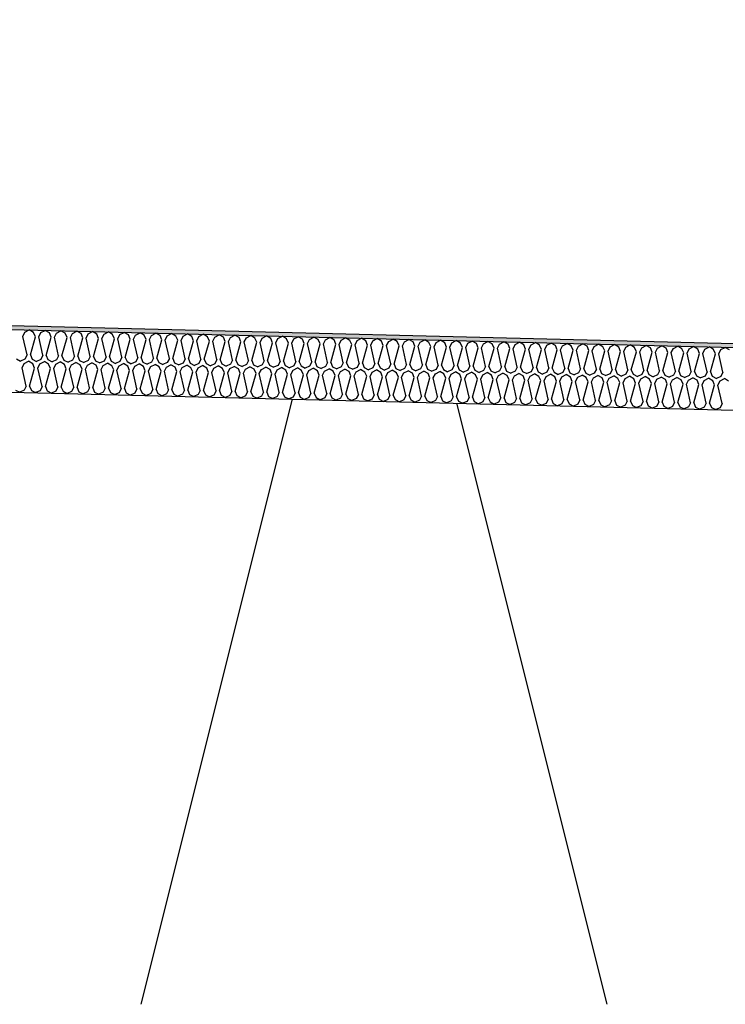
# Model space of a CAD drawing. Header units: millimetres. Extents: x -78790 to -55226, y -2070 to 11020.
# Tile 51 of 108: x -69087 to -68749, y 6969 to 7442. Entities that reach past the tile are written whole.
import ezdxf

# ---------------------------------------------------------------- set-up
doc = ezdxf.new("R2010")
doc.units = ezdxf.units.MM
doc.header["$LTSCALE"] = 0.5
doc.header["$MEASUREMENT"] = 0
doc.linetypes.add('PLINE', pattern=[0])
for name, color, linetype in [('261- Primærkonstruksjon (tak) (Skravur)(Nye konstruksjoner)', 7, 'Continuous'), ('261- Primærkonstruksjon (tak)(Nye konstruksjoner)', 7, 'Continuous'), ('262- Taktekking (Skravur)(Nye konstruksjoner)', 7, 'Continuous'), ('262- Taktekking(Nye konstruksjoner)', 7, 'Continuous')]:
    doc.layers.add(name, color=color, linetype=linetype)

# ---------------------------------------------------------------- blocks, each defined once
blk = doc.blocks.new('*X12')
at = {"layer": '262- Taktekking (Skravur)(Nye konstruksjoner)', "linetype": 'PLINE'}
for p, q in [((-69085.75, 7289.51), (-69084.78, 7291.52)), ((-69083.78, 7280.66), (-69085.75, 7289.51)), ((-69084.78, 7291.52), (-69082.68, 7292.62)), ((-69080.64, 7291.41), (-69082.68, 7292.62)), ((-69082.18, 7280.62), (-69079.76, 7289.36)), ((-69079.76, 7289.36), (-69080.64, 7291.41)), ((-69078.17, 7289.32), (-69077.19, 7291.33)), ((-69076.19, 7280.47), (-69078.17, 7289.32)), ((-69077.19, 7291.33), (-69075.09, 7292.43)), ((-69073.05, 7291.22), (-69075.09, 7292.43)), ((-69074.6, 7280.43), (-69072.18, 7289.17)), ((-69072.18, 7289.17), (-69073.05, 7291.22)), ((-69070.58, 7289.13), (-69069.61, 7291.14)), ((-69068.6, 7280.28), (-69070.58, 7289.13)), ((-69069.61, 7291.14), (-69067.51, 7292.24)), ((-69065.47, 7291.04), (-69067.51, 7292.24)), ((-69067.01, 7280.24), (-69064.59, 7288.98)), ((-69064.59, 7288.98), (-69065.47, 7291.04)), ((-69063, 7288.94), (-69062.02, 7290.95)), ((-69061.02, 7280.09), (-69063, 7288.94)), ((-69062.02, 7290.95), (-69059.92, 7292.05)), ((-69057.88, 7290.85), (-69059.92, 7292.05)), ((-69059.42, 7280.05), (-69057.01, 7288.79)), ((-69057.01, 7288.79), (-69057.88, 7290.85)), ((-69055.41, 7288.75), (-69054.44, 7290.76)), ((-69053.43, 7279.9), (-69055.41, 7288.75)), ((-69054.44, 7290.76), (-69052.34, 7291.86)), ((-69050.29, 7290.66), (-69052.34, 7291.86)), ((-69051.84, 7279.86), (-69049.42, 7288.6)), ((-69049.42, 7288.6), (-69050.29, 7290.66)), ((-69047.83, 7288.56), (-69046.85, 7290.57)), ((-69045.85, 7279.71), (-69047.83, 7288.56)), ((-69046.85, 7290.57), (-69044.75, 7291.67)), ((-69042.71, 7290.47), (-69044.75, 7291.67)), ((-69044.25, 7279.67), (-69041.83, 7288.41)), ((-69041.83, 7288.41), (-69042.71, 7290.47)), ((-69040.24, 7288.37), (-69039.27, 7290.38)), ((-69038.26, 7279.52), (-69040.24, 7288.37)), ((-69039.27, 7290.38), (-69037.17, 7291.48)), ((-69035.12, 7290.28), (-69037.17, 7291.48)), ((-69036.67, 7279.48), (-69034.25, 7288.22)), ((-69034.25, 7288.22), (-69035.12, 7290.28)), ((-69032.66, 7288.18), (-69031.68, 7290.19)), ((-69030.68, 7279.33), (-69032.66, 7288.18)), ((-69031.68, 7290.19), (-69029.58, 7291.29)), ((-69027.54, 7290.09), (-69029.58, 7291.29)), ((-69029.08, 7279.29), (-69026.66, 7288.03)), ((-69026.66, 7288.03), (-69027.54, 7290.09)), ((-69025.07, 7287.99), (-69024.09, 7290)), ((-69024.09, 7290), (-69021.99, 7291.11)), ((-69019.95, 7289.9), (-69021.99, 7291.11)), ((-69019.08, 7287.84), (-69019.95, 7289.9)), ((-69017.48, 7287.8), (-69016.51, 7289.81)), ((-69016.51, 7289.81), (-69014.41, 7290.92)), ((-69012.37, 7289.71), (-69014.41, 7290.92)), ((-69011.49, 7287.65), (-69012.37, 7289.71)), ((-69009.9, 7287.61), (-69008.92, 7289.62)), ((-69008.92, 7289.62), (-69006.82, 7290.73)), ((-69004.78, 7289.52), (-69006.82, 7290.73)), ((-69003.91, 7287.46), (-69004.78, 7289.52)), ((-69002.31, 7287.42), (-69001.34, 7289.43)), ((-69001.34, 7289.43), (-68999.24, 7290.54)), ((-68997.2, 7289.33), (-68999.24, 7290.54)), ((-68996.32, 7287.27), (-68997.2, 7289.33)), ((-68994.73, 7287.23), (-68993.75, 7289.24)), ((-68993.75, 7289.24), (-68991.65, 7290.35)), ((-68989.61, 7289.14), (-68991.65, 7290.35)), ((-68988.74, 7287.08), (-68989.61, 7289.14)), ((-68987.14, 7287.04), (-68986.17, 7289.05)), ((-68986.17, 7289.05), (-68984.07, 7290.16)), ((-68982.02, 7288.95), (-68984.07, 7290.16)), ((-68981.15, 7286.89), (-68982.02, 7288.95)), ((-68979.56, 7286.85), (-68978.58, 7288.86)), ((-68978.58, 7288.86), (-68976.48, 7289.97)), ((-68974.44, 7288.76), (-68976.48, 7289.97)), ((-68973.57, 7286.71), (-68974.44, 7288.76)), ((-68971.97, 7286.67), (-68971, 7288.67)), ((-68971, 7288.67), (-68968.9, 7289.78)), ((-68966.85, 7288.57), (-68968.9, 7289.78)), ((-68965.98, 7286.52), (-68966.85, 7288.57)), ((-68964.39, 7286.48), (-68963.41, 7288.48)), ((-68963.41, 7288.48), (-68961.31, 7289.59)), ((-68959.27, 7288.38), (-68961.31, 7289.59)), ((-68958.39, 7286.33), (-68959.27, 7288.38)), ((-68956.8, 7286.29), (-68955.83, 7288.29)), ((-68955.83, 7288.29), (-68953.72, 7289.4)), ((-68951.68, 7288.19), (-68953.72, 7289.4)), ((-68950.81, 7286.14), (-68951.68, 7288.19)), ((-68949.21, 7286.1), (-68948.24, 7288.1)), ((-68948.24, 7288.1), (-68946.14, 7289.21)), ((-68944.1, 7288), (-68946.14, 7289.21)), ((-68940.65, 7287.91), (-68938.55, 7289.02)), ((-68936.51, 7287.81), (-68938.55, 7289.02)), ((-68933.07, 7287.73), (-68930.97, 7288.83)), ((-68928.93, 7287.62), (-68930.97, 7288.83)), ((-68925.48, 7287.54), (-68923.38, 7288.64)), ((-68921.34, 7287.43), (-68923.38, 7288.64)), ((-68917.9, 7287.35), (-68915.8, 7288.45)), ((-68913.75, 7287.24), (-68915.8, 7288.45)), ((-68910.31, 7287.16), (-68908.21, 7288.26)), ((-68906.17, 7287.05), (-68908.21, 7288.26)), ((-68902.73, 7286.97), (-68900.63, 7288.07)), ((-68898.58, 7286.86), (-68900.63, 7288.07)), ((-69023.09, 7279.14), (-69025.07, 7287.99)), ((-69021.5, 7279.1), (-69019.08, 7287.84)), ((-69015.51, 7278.95), (-69017.48, 7287.8)), ((-69013.91, 7278.91), (-69011.49, 7287.65)), ((-69007.92, 7278.76), (-69009.9, 7287.61)), ((-69006.33, 7278.72), (-69003.91, 7287.46)), ((-69000.33, 7278.57), (-69002.31, 7287.42)), ((-68998.74, 7278.53), (-68996.32, 7287.27)), ((-68992.75, 7278.38), (-68994.73, 7287.23)), ((-68991.16, 7278.34), (-68988.74, 7287.08)), ((-68985.16, 7278.19), (-68987.14, 7287.04)), ((-68983.57, 7278.15), (-68981.15, 7286.89)), ((-68977.58, 7278), (-68979.56, 7286.85)), ((-68975.98, 7277.96), (-68973.57, 7286.71)), ((-68969.99, 7277.81), (-68971.97, 7286.67)), ((-68968.4, 7277.77), (-68965.98, 7286.52)), ((-68962.41, 7277.62), (-68964.39, 7286.48)), ((-68960.81, 7277.58), (-68958.39, 7286.33)), ((-68954.82, 7277.43), (-68956.8, 7286.29)), ((-68953.23, 7277.39), (-68950.81, 7286.14)), ((-68947.24, 7277.25), (-68949.21, 7286.1)), ((-68945.64, 7277.21), (-68943.22, 7285.95)), ((-68943.22, 7285.95), (-68944.1, 7288)), ((-68941.63, 7285.91), (-68940.65, 7287.91)), ((-68939.65, 7277.06), (-68941.63, 7285.91)), ((-68938.06, 7277.02), (-68935.64, 7285.76)), ((-68935.64, 7285.76), (-68936.51, 7287.81)), ((-68934.04, 7285.72), (-68933.07, 7287.73)), ((-68932.06, 7276.87), (-68934.04, 7285.72)), ((-68930.47, 7276.83), (-68928.05, 7285.57)), ((-68928.05, 7285.57), (-68928.93, 7287.62)), ((-68926.46, 7285.53), (-68925.48, 7287.54)), ((-68924.48, 7276.68), (-68926.46, 7285.53)), ((-68922.89, 7276.64), (-68920.47, 7285.38)), ((-68920.47, 7285.38), (-68921.34, 7287.43)), ((-68918.87, 7285.34), (-68917.9, 7287.35)), ((-68916.89, 7276.49), (-68918.87, 7285.34)), ((-68915.3, 7276.45), (-68912.88, 7285.19)), ((-68912.88, 7285.19), (-68913.75, 7287.24)), ((-68911.29, 7285.15), (-68910.31, 7287.16)), ((-68909.31, 7276.3), (-68911.29, 7285.15)), ((-68907.71, 7276.26), (-68905.3, 7285)), ((-68905.3, 7285), (-68906.17, 7287.05)), ((-68903.7, 7284.96), (-68902.73, 7286.97)), ((-68901.72, 7276.11), (-68903.7, 7284.96)), ((-68900.13, 7276.07), (-68897.71, 7284.81)), ((-68897.71, 7284.81), (-68898.58, 7286.86)), ((-68896.12, 7284.77), (-68895.14, 7286.78)), ((-68894.14, 7275.92), (-68896.12, 7284.77)), ((-68895.14, 7286.78), (-68893.04, 7287.88)), ((-68891, 7286.67), (-68893.04, 7287.88)), ((-68892.54, 7275.88), (-68890.12, 7284.62)), ((-68890.12, 7284.62), (-68891, 7286.67)), ((-68888.53, 7284.58), (-68887.56, 7286.59)), ((-68886.55, 7275.73), (-68888.53, 7284.58)), ((-68887.56, 7286.59), (-68885.46, 7287.69)), ((-68883.41, 7286.48), (-68885.46, 7287.69)), ((-68884.96, 7275.69), (-68882.54, 7284.43)), ((-68882.54, 7284.43), (-68883.41, 7286.48)), ((-68880.95, 7284.39), (-68879.97, 7286.4)), ((-68878.97, 7275.54), (-68880.95, 7284.39)), ((-68879.97, 7286.4), (-68877.87, 7287.5)), ((-68875.83, 7286.29), (-68877.87, 7287.5)), ((-68877.37, 7275.5), (-68874.95, 7284.24)), ((-68874.95, 7284.24), (-68875.83, 7286.29)), ((-68873.36, 7284.2), (-68872.38, 7286.21)), ((-68871.38, 7275.35), (-68873.36, 7284.2)), ((-68872.38, 7286.21), (-68870.28, 7287.31)), ((-68868.24, 7286.1), (-68870.28, 7287.31)), ((-68869.79, 7275.31), (-68867.37, 7284.05)), ((-68867.37, 7284.05), (-68868.24, 7286.1)), ((-68865.77, 7284.01), (-68864.8, 7286.02)), ((-68863.79, 7275.16), (-68865.77, 7284.01)), ((-68864.8, 7286.02), (-68862.7, 7287.12)), ((-68860.66, 7285.91), (-68862.7, 7287.12)), ((-68862.2, 7275.12), (-68859.78, 7283.86)), ((-68859.78, 7283.86), (-68860.66, 7285.91)), ((-68858.19, 7283.82), (-68857.21, 7285.83)), ((-68856.21, 7274.97), (-68858.19, 7283.82)), ((-68857.21, 7285.83), (-68855.11, 7286.93)), ((-68853.07, 7285.73), (-68855.11, 7286.93)), ((-68854.62, 7274.93), (-68852.2, 7283.67)), ((-68852.2, 7283.67), (-68853.07, 7285.73)), ((-68850.6, 7283.63), (-68849.63, 7285.64)), ((-68848.62, 7274.78), (-68850.6, 7283.63)), ((-68849.63, 7285.64), (-68847.53, 7286.74)), ((-68845.48, 7285.54), (-68847.53, 7286.74)), ((-68847.03, 7274.74), (-68844.61, 7283.48)), ((-68844.61, 7283.48), (-68845.48, 7285.54)), ((-68843.02, 7283.44), (-68842.04, 7285.45)), ((-68841.04, 7274.59), (-68843.02, 7283.44)), ((-68842.04, 7285.45), (-68839.94, 7286.55)), ((-68837.9, 7285.35), (-68839.94, 7286.55)), ((-68839.44, 7274.55), (-68837.03, 7283.29)), ((-68837.03, 7283.29), (-68837.9, 7285.35)), ((-68835.43, 7283.25), (-68834.46, 7285.26)), ((-68834.46, 7285.26), (-68832.36, 7286.36)), ((-68830.31, 7285.16), (-68832.36, 7286.36)), ((-68829.44, 7283.1), (-68830.31, 7285.16)), ((-68827.85, 7283.06), (-68826.87, 7285.07)), ((-68826.87, 7285.07), (-68824.77, 7286.17)), ((-68822.73, 7284.97), (-68824.77, 7286.17)), ((-68821.85, 7282.91), (-68822.73, 7284.97)), ((-68820.26, 7282.87), (-68819.29, 7284.88)), ((-68819.29, 7284.88), (-68817.19, 7285.99)), ((-68815.14, 7284.78), (-68817.19, 7285.99)), ((-68814.27, 7282.72), (-68815.14, 7284.78)), ((-68812.68, 7282.68), (-68811.7, 7284.69)), ((-68811.7, 7284.69), (-68809.6, 7285.8)), ((-68807.56, 7284.59), (-68809.6, 7285.8)), ((-68806.68, 7282.53), (-68807.56, 7284.59)), ((-68805.09, 7282.49), (-68804.11, 7284.5)), ((-68804.11, 7284.5), (-68802.01, 7285.61)), ((-68799.97, 7284.4), (-68802.01, 7285.61)), ((-68799.1, 7282.34), (-68799.97, 7284.4)), ((-68797.5, 7282.3), (-68796.53, 7284.31)), ((-68796.53, 7284.31), (-68794.43, 7285.42)), ((-68792.39, 7284.21), (-68794.43, 7285.42)), ((-68791.51, 7282.15), (-68792.39, 7284.21)), ((-68789.92, 7282.11), (-68788.94, 7284.12)), ((-68788.94, 7284.12), (-68786.84, 7285.23)), ((-68784.8, 7284.02), (-68786.84, 7285.23)), ((-68783.93, 7281.96), (-68784.8, 7284.02)), ((-68782.33, 7281.92), (-68781.36, 7283.93)), ((-68781.36, 7283.93), (-68779.26, 7285.04)), ((-68777.21, 7283.83), (-68779.26, 7285.04)), ((-68776.34, 7281.77), (-68777.21, 7283.83)), ((-68774.75, 7281.73), (-68773.77, 7283.74)), ((-68773.77, 7283.74), (-68771.67, 7284.85)), ((-68769.63, 7283.64), (-68771.67, 7284.85)), ((-68768.76, 7281.58), (-68769.63, 7283.64)), ((-68767.16, 7281.55), (-68766.19, 7283.55)), ((-68766.19, 7283.55), (-68764.09, 7284.66)), ((-68762.04, 7283.45), (-68764.09, 7284.66)), ((-68761.17, 7281.4), (-68762.04, 7283.45)), ((-68759.58, 7281.36), (-68758.6, 7283.36)), ((-68758.6, 7283.36), (-68756.5, 7284.47)), ((-68754.46, 7283.26), (-68756.5, 7284.47)), ((-68751.02, 7283.17), (-68748.92, 7284.28)), ((-68746.87, 7283.07), (-68748.92, 7284.28)), ((-69088.89, 7278.75), (-69086.85, 7277.72)), ((-69084.75, 7278.65), (-69086.85, 7277.72)), ((-69083.78, 7280.66), (-69084.75, 7278.65)), ((-69082.18, 7280.62), (-69081.31, 7278.56)), ((-69081.31, 7278.56), (-69079.26, 7277.53)), ((-69076.19, 7280.47), (-69077.16, 7278.46)), ((-69074.6, 7280.43), (-69073.72, 7278.37)), ((-69068.6, 7280.28), (-69069.58, 7278.27)), ((-69067.01, 7280.24), (-69066.14, 7278.19)), ((-69061.02, 7280.09), (-69061.99, 7278.08)), ((-69059.42, 7280.05), (-69058.55, 7278)), ((-69053.43, 7279.9), (-69054.41, 7277.89)), ((-69051.84, 7279.86), (-69050.97, 7277.81)), ((-69045.85, 7279.71), (-69046.82, 7277.7)), ((-69044.25, 7279.67), (-69043.38, 7277.62)), ((-69038.26, 7279.52), (-69039.24, 7277.51)), ((-69036.67, 7279.48), (-69035.79, 7277.43)), ((-69030.68, 7279.33), (-69031.65, 7277.32)), ((-69029.08, 7279.29), (-69028.21, 7277.24)), ((-69023.09, 7279.14), (-69024.07, 7277.13)), ((-69021.5, 7279.1), (-69020.62, 7277.05)), ((-69015.51, 7278.95), (-69016.48, 7276.94)), ((-69013.91, 7278.91), (-69013.04, 7276.86)), ((-69007.92, 7278.76), (-69008.9, 7276.75)), ((-69006.33, 7278.72), (-69005.45, 7276.67)), ((-69000.33, 7278.57), (-69001.31, 7276.56)), ((-68833.45, 7274.4), (-68835.43, 7283.25)), ((-68831.86, 7274.36), (-68829.44, 7283.1)), ((-68825.87, 7274.21), (-68827.85, 7283.06)), ((-68824.27, 7274.17), (-68821.85, 7282.91)), ((-68818.28, 7274.02), (-68820.26, 7282.87)), ((-68816.69, 7273.98), (-68814.27, 7282.72)), ((-68810.7, 7273.83), (-68812.68, 7282.68)), ((-68809.1, 7273.79), (-68806.68, 7282.53)), ((-68803.11, 7273.64), (-68805.09, 7282.49)), ((-68801.52, 7273.6), (-68799.1, 7282.34)), ((-68795.53, 7273.45), (-68797.5, 7282.3)), ((-68793.93, 7273.41), (-68791.51, 7282.15)), ((-68787.94, 7273.26), (-68789.92, 7282.11)), ((-68786.35, 7273.22), (-68783.93, 7281.96)), ((-68780.35, 7273.07), (-68782.33, 7281.92)), ((-68778.76, 7273.03), (-68776.34, 7281.77)), ((-68772.77, 7272.88), (-68774.75, 7281.73)), ((-68771.17, 7272.84), (-68768.76, 7281.58)), ((-68765.18, 7272.69), (-68767.16, 7281.55)), ((-68763.59, 7272.65), (-68761.17, 7281.4)), ((-68757.6, 7272.5), (-68759.58, 7281.36)), ((-68756, 7272.46), (-68753.58, 7281.21)), ((-68753.58, 7281.21), (-68754.46, 7283.26)), ((-68751.99, 7281.17), (-68751.02, 7283.17)), ((-68750.01, 7272.31), (-68751.99, 7281.17)), ((-69086.13, 7274.51), (-69085.15, 7276.52)), ((-69084.15, 7265.66), (-69086.13, 7274.51)), ((-69085.15, 7276.52), (-69083.05, 7277.63)), ((-69081.01, 7276.42), (-69083.05, 7277.63)), ((-69082.56, 7265.62), (-69080.14, 7274.36)), ((-69080.14, 7274.36), (-69081.01, 7276.42)), ((-69077.16, 7278.46), (-69079.26, 7277.53)), ((-69078.54, 7274.32), (-69077.57, 7276.33)), ((-69076.56, 7265.47), (-69078.54, 7274.32)), ((-69077.57, 7276.33), (-69075.47, 7277.44)), ((-69073.43, 7276.23), (-69075.47, 7277.44)), ((-69074.97, 7265.43), (-69072.55, 7274.18)), ((-69073.72, 7278.37), (-69071.68, 7277.34)), ((-69072.55, 7274.18), (-69073.43, 7276.23)), ((-69069.58, 7278.27), (-69071.68, 7277.34)), ((-69070.96, 7274.14), (-69069.98, 7276.14)), ((-69068.98, 7265.28), (-69070.96, 7274.14)), ((-69069.98, 7276.14), (-69067.88, 7277.25)), ((-69065.84, 7276.04), (-69067.88, 7277.25)), ((-69067.39, 7265.24), (-69064.97, 7273.99)), ((-69066.14, 7278.19), (-69064.09, 7277.15)), ((-69064.97, 7273.99), (-69065.84, 7276.04)), ((-69061.99, 7278.08), (-69064.09, 7277.15)), ((-69063.37, 7273.95), (-69062.4, 7275.95)), ((-69061.39, 7265.09), (-69063.37, 7273.95)), ((-69062.4, 7275.95), (-69060.3, 7277.06)), ((-69058.25, 7275.85), (-69060.3, 7277.06)), ((-69058.55, 7278), (-69056.5, 7276.96)), ((-69057.38, 7273.8), (-69058.25, 7275.85)), ((-69054.41, 7277.89), (-69056.5, 7276.96)), ((-69055.79, 7273.76), (-69054.81, 7275.76)), ((-69054.81, 7275.76), (-69052.71, 7276.87)), ((-69050.67, 7275.66), (-69052.71, 7276.87)), ((-69050.97, 7277.81), (-69048.92, 7276.77)), ((-69049.8, 7273.61), (-69050.67, 7275.66)), ((-69046.82, 7277.7), (-69048.92, 7276.77)), ((-69048.2, 7273.57), (-69047.23, 7275.57)), ((-69047.23, 7275.57), (-69045.13, 7276.68)), ((-69043.08, 7275.47), (-69045.13, 7276.68)), ((-69043.38, 7277.62), (-69041.33, 7276.58)), ((-69042.21, 7273.42), (-69043.08, 7275.47)), ((-69039.24, 7277.51), (-69041.33, 7276.58)), ((-69040.62, 7273.38), (-69039.64, 7275.38)), ((-69039.64, 7275.38), (-69037.54, 7276.49)), ((-69035.5, 7275.28), (-69037.54, 7276.49)), ((-69035.79, 7277.43), (-69033.75, 7276.39)), ((-69034.62, 7273.23), (-69035.5, 7275.28)), ((-69031.65, 7277.32), (-69033.75, 7276.39)), ((-69033.03, 7273.19), (-69032.06, 7275.2)), ((-69032.06, 7275.2), (-69029.95, 7276.3)), ((-69027.91, 7275.09), (-69029.95, 7276.3)), ((-69028.21, 7277.24), (-69026.16, 7276.2)), ((-69027.04, 7273.04), (-69027.91, 7275.09)), ((-69024.07, 7277.13), (-69026.16, 7276.2)), ((-69025.44, 7273), (-69024.47, 7275.01)), ((-69024.47, 7275.01), (-69022.37, 7276.11)), ((-69020.33, 7274.9), (-69022.37, 7276.11)), ((-69020.62, 7277.05), (-69018.58, 7276.02)), ((-69019.45, 7272.85), (-69020.33, 7274.9)), ((-69016.48, 7276.94), (-69018.58, 7276.02)), ((-69017.86, 7272.81), (-69016.88, 7274.82)), ((-69016.88, 7274.82), (-69014.78, 7275.92)), ((-69012.74, 7274.71), (-69014.78, 7275.92)), ((-69013.04, 7276.86), (-69010.99, 7275.83)), ((-69011.87, 7272.66), (-69012.74, 7274.71)), ((-69008.9, 7276.75), (-69010.99, 7275.83)), ((-69010.27, 7272.62), (-69009.3, 7274.63)), ((-69009.3, 7274.63), (-69007.2, 7275.73)), ((-69005.16, 7274.52), (-69007.2, 7275.73)), ((-69005.45, 7276.67), (-69003.41, 7275.64)), ((-69004.28, 7272.47), (-69005.16, 7274.52)), ((-69001.31, 7276.56), (-69003.41, 7275.64)), ((-69002.69, 7272.43), (-69001.71, 7274.44)), ((-69001.71, 7274.44), (-68999.61, 7275.54)), ((-68997.57, 7274.33), (-68999.61, 7275.54)), ((-68998.74, 7278.53), (-68997.87, 7276.48)), ((-68997.87, 7276.48), (-68995.82, 7275.45)), ((-68996.7, 7272.28), (-68997.57, 7274.33)), ((-68993.72, 7276.37), (-68995.82, 7275.45)), ((-68995.1, 7272.24), (-68994.13, 7274.25)), ((-68994.13, 7274.25), (-68992.03, 7275.35)), ((-68992.75, 7278.38), (-68993.72, 7276.37)), ((-68989.98, 7274.14), (-68992.03, 7275.35)), ((-68991.16, 7278.34), (-68990.28, 7276.29)), ((-68990.28, 7276.29), (-68988.23, 7275.26)), ((-68989.11, 7272.09), (-68989.98, 7274.14)), ((-68986.14, 7276.19), (-68988.23, 7275.26)), ((-68987.52, 7272.05), (-68986.54, 7274.06)), ((-68986.54, 7274.06), (-68984.44, 7275.16)), ((-68985.16, 7278.19), (-68986.14, 7276.19)), ((-68982.4, 7273.95), (-68984.44, 7275.16)), ((-68983.57, 7278.15), (-68982.7, 7276.1)), ((-68982.7, 7276.1), (-68980.65, 7275.07)), ((-68981.53, 7271.9), (-68982.4, 7273.95)), ((-68978.55, 7276), (-68980.65, 7275.07)), ((-68979.93, 7271.86), (-68978.96, 7273.87)), ((-68978.96, 7273.87), (-68976.86, 7274.97)), ((-68977.58, 7278), (-68978.55, 7276)), ((-68974.81, 7273.76), (-68976.86, 7274.97)), ((-68975.98, 7277.96), (-68975.11, 7275.91)), ((-68975.11, 7275.91), (-68973.06, 7274.88)), ((-68970.97, 7275.81), (-68973.06, 7274.88)), ((-68971.37, 7273.68), (-68969.27, 7274.78)), ((-68969.99, 7277.81), (-68970.97, 7275.81)), ((-68967.23, 7273.57), (-68969.27, 7274.78)), ((-68968.4, 7277.77), (-68967.52, 7275.72)), ((-68967.52, 7275.72), (-68965.48, 7274.69)), ((-68963.38, 7275.62), (-68965.48, 7274.69)), ((-68963.79, 7273.49), (-68961.69, 7274.59)), ((-68962.41, 7277.62), (-68963.38, 7275.62)), ((-68959.64, 7273.38), (-68961.69, 7274.59)), ((-68960.81, 7277.58), (-68959.94, 7275.53)), ((-68959.94, 7275.53), (-68957.89, 7274.5)), ((-68955.8, 7275.43), (-68957.89, 7274.5)), ((-68956.2, 7273.3), (-68954.1, 7274.4)), ((-68954.82, 7277.43), (-68955.8, 7275.43)), ((-68952.06, 7273.2), (-68954.1, 7274.4)), ((-68953.23, 7277.39), (-68952.35, 7275.34)), ((-68952.35, 7275.34), (-68950.31, 7274.31)), ((-68948.21, 7275.24), (-68950.31, 7274.31)), ((-68948.61, 7273.11), (-68946.51, 7274.21)), ((-68947.24, 7277.25), (-68948.21, 7275.24)), ((-68944.47, 7273.01), (-68946.51, 7274.21)), ((-68945.64, 7277.21), (-68944.77, 7275.15)), ((-68944.77, 7275.15), (-68942.72, 7274.12)), ((-68940.63, 7275.05), (-68942.72, 7274.12)), ((-68941.03, 7272.92), (-68938.93, 7274.02)), ((-68939.65, 7277.06), (-68940.63, 7275.05)), ((-68936.89, 7272.82), (-68938.93, 7274.02)), ((-68938.06, 7277.02), (-68937.18, 7274.96)), ((-68937.18, 7274.96), (-68935.14, 7273.93)), ((-68933.04, 7274.86), (-68935.14, 7273.93)), ((-68933.44, 7272.73), (-68931.34, 7273.83)), ((-68932.06, 7276.87), (-68933.04, 7274.86)), ((-68929.3, 7272.63), (-68931.34, 7273.83)), ((-68930.47, 7276.83), (-68929.6, 7274.77)), ((-68929.6, 7274.77), (-68927.55, 7273.74)), ((-68925.45, 7274.67), (-68927.55, 7273.74)), ((-68924.48, 7276.68), (-68925.45, 7274.67)), ((-68922.89, 7276.64), (-68922.01, 7274.58)), ((-68922.01, 7274.58), (-68919.96, 7273.55)), ((-68917.87, 7274.48), (-68919.96, 7273.55)), ((-68916.89, 7276.49), (-68917.87, 7274.48)), ((-68915.3, 7276.45), (-68914.43, 7274.39)), ((-68914.43, 7274.39), (-68912.38, 7273.36)), ((-68910.28, 7274.29), (-68912.38, 7273.36)), ((-68909.31, 7276.3), (-68910.28, 7274.29)), ((-68907.71, 7276.26), (-68906.84, 7274.2)), ((-68906.84, 7274.2), (-68904.79, 7273.17)), ((-68902.7, 7274.1), (-68904.79, 7273.17)), ((-68901.72, 7276.11), (-68902.7, 7274.1)), ((-68900.13, 7276.07), (-68899.26, 7274.01)), ((-68899.26, 7274.01), (-68897.21, 7272.98)), ((-68895.11, 7273.91), (-68897.21, 7272.98)), ((-68894.14, 7275.92), (-68895.11, 7273.91)), ((-68892.54, 7275.88), (-68891.67, 7273.82)), ((-68891.67, 7273.82), (-68889.62, 7272.79)), ((-68886.55, 7275.73), (-68887.53, 7273.72)), ((-68884.96, 7275.69), (-68884.08, 7273.63)), ((-68878.97, 7275.54), (-68879.94, 7273.53)), ((-68877.37, 7275.5), (-68876.5, 7273.44)), ((-68871.38, 7275.35), (-68872.36, 7273.34)), ((-68869.79, 7275.31), (-68868.91, 7273.25)), ((-68863.79, 7275.16), (-68864.77, 7273.15)), ((-68862.2, 7275.12), (-68861.33, 7273.06)), ((-68856.21, 7274.97), (-68857.18, 7272.96)), ((-68854.62, 7274.93), (-68853.74, 7272.88)), ((-68848.62, 7274.78), (-68849.6, 7272.77)), ((-68847.03, 7274.74), (-68846.16, 7272.69)), ((-68841.04, 7274.59), (-68842.01, 7272.58)), ((-68839.44, 7274.55), (-68838.57, 7272.5)), ((-68833.45, 7274.4), (-68834.43, 7272.39)), ((-68831.86, 7274.36), (-68830.99, 7272.31)), ((-68825.87, 7274.21), (-68826.84, 7272.2)), ((-68824.27, 7274.17), (-68823.4, 7272.12)), ((-68818.28, 7274.02), (-68819.26, 7272.01)), ((-68816.69, 7273.98), (-68815.81, 7271.93)), ((-68810.7, 7273.83), (-68811.67, 7271.82)), ((-69059.8, 7265.05), (-69057.38, 7273.8)), ((-69053.81, 7264.9), (-69055.79, 7273.76)), ((-69052.21, 7264.86), (-69049.8, 7273.61)), ((-69046.22, 7264.72), (-69048.2, 7273.57)), ((-69044.63, 7264.68), (-69042.21, 7273.42)), ((-69038.64, 7264.53), (-69040.62, 7273.38)), ((-69037.04, 7264.49), (-69034.62, 7273.23)), ((-69031.05, 7264.34), (-69033.03, 7273.19)), ((-69029.46, 7264.3), (-69027.04, 7273.04)), ((-69023.47, 7264.15), (-69025.44, 7273)), ((-69021.87, 7264.11), (-69019.45, 7272.85)), ((-69015.88, 7263.96), (-69017.86, 7272.81)), ((-69014.29, 7263.92), (-69011.87, 7272.66)), ((-69008.29, 7263.77), (-69010.27, 7272.62)), ((-69006.7, 7263.73), (-69004.28, 7272.47)), ((-69000.71, 7263.58), (-69002.69, 7272.43)), ((-68999.12, 7263.54), (-68996.7, 7272.28)), ((-68993.12, 7263.39), (-68995.1, 7272.24)), ((-68991.53, 7263.35), (-68989.11, 7272.09)), ((-68985.54, 7263.2), (-68987.52, 7272.05)), ((-68983.94, 7263.16), (-68981.53, 7271.9)), ((-68977.95, 7263.01), (-68979.93, 7271.86)), ((-68976.36, 7262.97), (-68973.94, 7271.71)), ((-68973.94, 7271.71), (-68974.81, 7273.76)), ((-68972.35, 7271.67), (-68971.37, 7273.68)), ((-68970.37, 7262.82), (-68972.35, 7271.67)), ((-68968.77, 7262.78), (-68966.35, 7271.52)), ((-68966.35, 7271.52), (-68967.23, 7273.57)), ((-68964.76, 7271.48), (-68963.79, 7273.49)), ((-68962.78, 7262.63), (-68964.76, 7271.48)), ((-68961.19, 7262.59), (-68958.77, 7271.33)), ((-68958.77, 7271.33), (-68959.64, 7273.38)), ((-68957.18, 7271.29), (-68956.2, 7273.3)), ((-68955.2, 7262.44), (-68957.18, 7271.29)), ((-68953.6, 7262.4), (-68951.18, 7271.14)), ((-68951.18, 7271.14), (-68952.06, 7273.2)), ((-68949.59, 7271.1), (-68948.61, 7273.11)), ((-68947.61, 7262.25), (-68949.59, 7271.1)), ((-68946.02, 7262.21), (-68943.6, 7270.95)), ((-68943.6, 7270.95), (-68944.47, 7273.01)), ((-68942, 7270.91), (-68941.03, 7272.92)), ((-68940.03, 7262.06), (-68942, 7270.91)), ((-68938.43, 7262.02), (-68936.01, 7270.76)), ((-68936.01, 7270.76), (-68936.89, 7272.82)), ((-68934.42, 7270.72), (-68933.44, 7272.73)), ((-68932.44, 7261.87), (-68934.42, 7270.72)), ((-68930.85, 7261.83), (-68928.43, 7270.57)), ((-68928.43, 7270.57), (-68929.3, 7272.63)), ((-68926.83, 7270.53), (-68925.86, 7272.54)), ((-68924.85, 7261.68), (-68926.83, 7270.53)), ((-68925.86, 7272.54), (-68923.76, 7273.64)), ((-68921.71, 7272.44), (-68923.76, 7273.64)), ((-68923.26, 7261.64), (-68920.84, 7270.38)), ((-68920.84, 7270.38), (-68921.71, 7272.44)), ((-68919.25, 7270.34), (-68918.27, 7272.35)), ((-68917.27, 7261.49), (-68919.25, 7270.34)), ((-68918.27, 7272.35), (-68916.17, 7273.45)), ((-68914.13, 7272.25), (-68916.17, 7273.45)), ((-68915.67, 7261.45), (-68913.26, 7270.19)), ((-68913.26, 7270.19), (-68914.13, 7272.25)), ((-68911.66, 7270.15), (-68910.69, 7272.16)), ((-68909.68, 7261.3), (-68911.66, 7270.15)), ((-68910.69, 7272.16), (-68908.59, 7273.27)), ((-68906.54, 7272.06), (-68908.59, 7273.27)), ((-68908.09, 7261.26), (-68905.67, 7270)), ((-68905.67, 7270), (-68906.54, 7272.06)), ((-68904.08, 7269.96), (-68903.1, 7271.97)), ((-68902.1, 7261.11), (-68904.08, 7269.96)), ((-68903.1, 7271.97), (-68901, 7273.08)), ((-68898.96, 7271.87), (-68901, 7273.08)), ((-68900.5, 7261.07), (-68898.08, 7269.81)), ((-68898.08, 7269.81), (-68898.96, 7271.87)), ((-68896.49, 7269.77), (-68895.52, 7271.78)), ((-68894.51, 7260.92), (-68896.49, 7269.77)), ((-68895.52, 7271.78), (-68893.42, 7272.89)), ((-68891.37, 7271.68), (-68893.42, 7272.89)), ((-68892.92, 7260.88), (-68890.5, 7269.62)), ((-68890.5, 7269.62), (-68891.37, 7271.68)), ((-68887.53, 7273.72), (-68889.62, 7272.79)), ((-68888.91, 7269.58), (-68887.93, 7271.59)), ((-68886.93, 7260.73), (-68888.91, 7269.58)), ((-68887.93, 7271.59), (-68885.83, 7272.7)), ((-68883.79, 7271.49), (-68885.83, 7272.7)), ((-68885.33, 7260.69), (-68882.91, 7269.43)), ((-68884.08, 7273.63), (-68882.04, 7272.6)), ((-68882.91, 7269.43), (-68883.79, 7271.49)), ((-68879.94, 7273.53), (-68882.04, 7272.6)), ((-68881.32, 7269.39), (-68880.34, 7271.4)), ((-68879.34, 7260.54), (-68881.32, 7269.39)), ((-68880.34, 7271.4), (-68878.24, 7272.51)), ((-68876.2, 7271.3), (-68878.24, 7272.51)), ((-68877.75, 7260.5), (-68875.33, 7269.24)), ((-68876.5, 7273.44), (-68874.45, 7272.41)), ((-68875.33, 7269.24), (-68876.2, 7271.3)), ((-68872.36, 7273.34), (-68874.45, 7272.41)), ((-68873.73, 7269.2), (-68872.76, 7271.21)), ((-68871.76, 7260.35), (-68873.73, 7269.2)), ((-68872.76, 7271.21), (-68870.66, 7272.32)), ((-68868.62, 7271.11), (-68870.66, 7272.32)), ((-68868.91, 7273.25), (-68866.87, 7272.22)), ((-68867.74, 7269.05), (-68868.62, 7271.11)), ((-68864.77, 7273.15), (-68866.87, 7272.22)), ((-68866.15, 7269.02), (-68865.17, 7271.02)), ((-68865.17, 7271.02), (-68863.07, 7272.13)), ((-68861.03, 7270.92), (-68863.07, 7272.13)), ((-68861.33, 7273.06), (-68859.28, 7272.03)), ((-68860.16, 7268.87), (-68861.03, 7270.92)), ((-68857.18, 7272.96), (-68859.28, 7272.03)), ((-68858.56, 7268.83), (-68857.59, 7270.83)), ((-68857.59, 7270.83), (-68855.49, 7271.94)), ((-68853.45, 7270.73), (-68855.49, 7271.94)), ((-68853.74, 7272.88), (-68851.7, 7271.84)), ((-68852.57, 7268.68), (-68853.45, 7270.73)), ((-68849.6, 7272.77), (-68851.7, 7271.84)), ((-68850.98, 7268.64), (-68850, 7270.64)), ((-68850, 7270.64), (-68847.9, 7271.75)), ((-68845.86, 7270.54), (-68847.9, 7271.75)), ((-68846.16, 7272.69), (-68844.11, 7271.65)), ((-68844.99, 7268.49), (-68845.86, 7270.54)), ((-68842.01, 7272.58), (-68844.11, 7271.65)), ((-68843.39, 7268.45), (-68842.42, 7270.45)), ((-68842.42, 7270.45), (-68840.32, 7271.56)), ((-68838.27, 7270.35), (-68840.32, 7271.56)), ((-68838.57, 7272.5), (-68836.52, 7271.46)), ((-68837.4, 7268.3), (-68838.27, 7270.35)), ((-68834.43, 7272.39), (-68836.52, 7271.46)), ((-68835.81, 7268.26), (-68834.83, 7270.26)), ((-68834.83, 7270.26), (-68832.73, 7271.37)), ((-68830.69, 7270.16), (-68832.73, 7271.37)), ((-68830.99, 7272.31), (-68828.94, 7271.27)), ((-68829.81, 7268.11), (-68830.69, 7270.16)), ((-68826.84, 7272.2), (-68828.94, 7271.27)), ((-68828.22, 7268.07), (-68827.25, 7270.08)), ((-68827.25, 7270.08), (-68825.15, 7271.18)), ((-68823.1, 7269.97), (-68825.15, 7271.18)), ((-68823.4, 7272.12), (-68821.35, 7271.08)), ((-68822.23, 7267.92), (-68823.1, 7269.97)), ((-68819.26, 7272.01), (-68821.35, 7271.08)), ((-68820.64, 7267.88), (-68819.66, 7269.89)), ((-68819.66, 7269.89), (-68817.56, 7270.99)), ((-68815.52, 7269.78), (-68817.56, 7270.99)), ((-68815.81, 7271.93), (-68813.77, 7270.89)), ((-68814.64, 7267.73), (-68815.52, 7269.78)), ((-68811.67, 7271.82), (-68813.77, 7270.89)), ((-68813.05, 7267.69), (-68812.08, 7269.7)), ((-68812.08, 7269.7), (-68809.97, 7270.8)), ((-68807.93, 7269.59), (-68809.97, 7270.8)), ((-68809.1, 7273.79), (-68808.23, 7271.74)), ((-68808.23, 7271.74), (-68806.18, 7270.71)), ((-68807.06, 7267.54), (-68807.93, 7269.59)), ((-68804.09, 7271.63), (-68806.18, 7270.71)), ((-68805.46, 7267.5), (-68804.49, 7269.51)), ((-68804.49, 7269.51), (-68802.39, 7270.61)), ((-68803.11, 7273.64), (-68804.09, 7271.63)), ((-68800.35, 7269.4), (-68802.39, 7270.61)), ((-68801.52, 7273.6), (-68800.64, 7271.55)), ((-68800.64, 7271.55), (-68798.6, 7270.52)), ((-68799.47, 7267.35), (-68800.35, 7269.4)), ((-68796.5, 7271.44), (-68798.6, 7270.52)), ((-68797.88, 7267.31), (-68796.9, 7269.32)), ((-68796.9, 7269.32), (-68794.8, 7270.42)), ((-68795.53, 7273.45), (-68796.5, 7271.44)), ((-68792.76, 7269.21), (-68794.8, 7270.42)), ((-68793.93, 7273.41), (-68793.06, 7271.36)), ((-68793.06, 7271.36), (-68791.01, 7270.33)), ((-68791.89, 7267.16), (-68792.76, 7269.21)), ((-68788.91, 7271.25), (-68791.01, 7270.33)), ((-68790.29, 7267.12), (-68789.32, 7269.13)), ((-68789.32, 7269.13), (-68787.22, 7270.23)), ((-68787.94, 7273.26), (-68788.91, 7271.25)), ((-68785.18, 7269.02), (-68787.22, 7270.23)), ((-68786.35, 7273.22), (-68785.47, 7271.17)), ((-68785.47, 7271.17), (-68783.43, 7270.14)), ((-68781.33, 7271.06), (-68783.43, 7270.14)), ((-68781.73, 7268.94), (-68779.63, 7270.04)), ((-68780.35, 7273.07), (-68781.33, 7271.06)), ((-68777.59, 7268.83), (-68779.63, 7270.04)), ((-68778.76, 7273.03), (-68777.89, 7270.98)), ((-68777.89, 7270.98), (-68775.84, 7269.95)), ((-68773.74, 7270.88), (-68775.84, 7269.95)), ((-68774.15, 7268.75), (-68772.05, 7269.85)), ((-68772.77, 7272.88), (-68773.74, 7270.88)), ((-68770, 7268.64), (-68772.05, 7269.85)), ((-68771.17, 7272.84), (-68770.3, 7270.79)), ((-68770.3, 7270.79), (-68768.25, 7269.76)), ((-68766.16, 7270.69), (-68768.25, 7269.76)), ((-68766.56, 7268.56), (-68764.46, 7269.66)), ((-68765.18, 7272.69), (-68766.16, 7270.69)), ((-68762.42, 7268.45), (-68764.46, 7269.66)), ((-68763.59, 7272.65), (-68762.72, 7270.6)), ((-68762.72, 7270.6), (-68760.67, 7269.57)), ((-68758.57, 7270.5), (-68760.67, 7269.57)), ((-68758.98, 7268.37), (-68756.88, 7269.47)), ((-68757.6, 7272.5), (-68758.57, 7270.5)), ((-68754.83, 7268.26), (-68756.88, 7269.47)), ((-68756, 7272.46), (-68755.13, 7270.41)), ((-68755.13, 7270.41), (-68753.08, 7269.38)), ((-68750.99, 7270.31), (-68753.08, 7269.38)), ((-68751.39, 7268.18), (-68749.29, 7269.28)), ((-68750.01, 7272.31), (-68750.99, 7270.31)), ((-68747.25, 7268.08), (-68749.29, 7269.28)), ((-69084.15, 7265.66), (-69085.13, 7263.66)), ((-69082.56, 7265.62), (-69081.68, 7263.57)), ((-69076.56, 7265.47), (-69077.54, 7263.47)), ((-69074.97, 7265.43), (-69074.1, 7263.38)), ((-69068.98, 7265.28), (-69069.95, 7263.28)), ((-69067.39, 7265.24), (-69066.51, 7263.19)), ((-69061.39, 7265.09), (-69062.37, 7263.09)), ((-69059.8, 7265.05), (-69058.93, 7263)), ((-69053.81, 7264.9), (-69054.78, 7262.9)), ((-69052.21, 7264.86), (-69051.34, 7262.81)), ((-69046.22, 7264.72), (-69047.2, 7262.71)), ((-69044.63, 7264.68), (-69043.76, 7262.62)), ((-69038.64, 7264.53), (-69039.61, 7262.52)), ((-69037.04, 7264.49), (-69036.17, 7262.43)), ((-68870.16, 7260.31), (-68867.74, 7269.05)), ((-68864.17, 7260.16), (-68866.15, 7269.02)), ((-68862.58, 7260.12), (-68860.16, 7268.87)), ((-68856.58, 7259.97), (-68858.56, 7268.83)), ((-68854.99, 7259.93), (-68852.57, 7268.68)), ((-68849, 7259.78), (-68850.98, 7268.64)), ((-68847.4, 7259.74), (-68844.99, 7268.49)), ((-68841.41, 7259.59), (-68843.39, 7268.45)), ((-68839.82, 7259.56), (-68837.4, 7268.3)), ((-68833.83, 7259.41), (-68835.81, 7268.26)), ((-68832.23, 7259.37), (-68829.81, 7268.11)), ((-68826.24, 7259.22), (-68828.22, 7268.07)), ((-68824.65, 7259.18), (-68822.23, 7267.92)), ((-68818.66, 7259.03), (-68820.64, 7267.88)), ((-68817.06, 7258.99), (-68814.64, 7267.73)), ((-68811.07, 7258.84), (-68813.05, 7267.69)), ((-68809.48, 7258.8), (-68807.06, 7267.54)), ((-68803.49, 7258.65), (-68805.46, 7267.5)), ((-68801.89, 7258.61), (-68799.47, 7267.35)), ((-68795.9, 7258.46), (-68797.88, 7267.31)), ((-68794.31, 7258.42), (-68791.89, 7267.16)), ((-68788.31, 7258.27), (-68790.29, 7267.12)), ((-68786.72, 7258.23), (-68784.3, 7266.97)), ((-68784.3, 7266.97), (-68785.18, 7269.02)), ((-68782.71, 7266.93), (-68781.73, 7268.94)), ((-68780.73, 7258.08), (-68782.71, 7266.93)), ((-68779.14, 7258.04), (-68776.72, 7266.78)), ((-68776.72, 7266.78), (-68777.59, 7268.83)), ((-68775.12, 7266.74), (-68774.15, 7268.75)), ((-68773.14, 7257.89), (-68775.12, 7266.74)), ((-68771.55, 7257.85), (-68769.13, 7266.59)), ((-68769.13, 7266.59), (-68770, 7268.64)), ((-68767.54, 7266.55), (-68766.56, 7268.56)), ((-68765.56, 7257.7), (-68767.54, 7266.55)), ((-68763.96, 7257.66), (-68761.55, 7266.4)), ((-68761.55, 7266.4), (-68762.42, 7268.45)), ((-68759.95, 7266.36), (-68758.98, 7268.37)), ((-68757.97, 7257.51), (-68759.95, 7266.36)), ((-68756.38, 7257.47), (-68753.96, 7266.21)), ((-68753.96, 7266.21), (-68754.83, 7268.26)), ((-68752.37, 7266.17), (-68751.39, 7268.18)), ((-68750.39, 7257.32), (-68752.37, 7266.17)), ((-69089.27, 7263.76), (-69087.22, 7262.73)), ((-69085.13, 7263.66), (-69087.22, 7262.73)), ((-69081.68, 7263.57), (-69079.64, 7262.54)), ((-69077.54, 7263.47), (-69079.64, 7262.54)), ((-69074.1, 7263.38), (-69072.05, 7262.35)), ((-69069.95, 7263.28), (-69072.05, 7262.35)), ((-69066.51, 7263.19), (-69064.46, 7262.16)), ((-69062.37, 7263.09), (-69064.46, 7262.16)), ((-69058.93, 7263), (-69056.88, 7261.97)), ((-69054.78, 7262.9), (-69056.88, 7261.97)), ((-69051.34, 7262.81), (-69049.29, 7261.78)), ((-69047.2, 7262.71), (-69049.29, 7261.78)), ((-69043.76, 7262.62), (-69041.71, 7261.59)), ((-69039.61, 7262.52), (-69041.71, 7261.59)), ((-69036.17, 7262.43), (-69034.12, 7261.4)), ((-69032.03, 7262.33), (-69034.12, 7261.4)), ((-69031.05, 7264.34), (-69032.03, 7262.33)), ((-69029.46, 7264.3), (-69028.58, 7262.24)), ((-69028.58, 7262.24), (-69026.54, 7261.21)), ((-69024.44, 7262.14), (-69026.54, 7261.21)), ((-69023.47, 7264.15), (-69024.44, 7262.14)), ((-69021.87, 7264.11), (-69021, 7262.05)), ((-69021, 7262.05), (-69018.95, 7261.02)), ((-69016.86, 7261.95), (-69018.95, 7261.02)), ((-69015.88, 7263.96), (-69016.86, 7261.95)), ((-69014.29, 7263.92), (-69013.41, 7261.86)), ((-69013.41, 7261.86), (-69011.37, 7260.83)), ((-69009.27, 7261.76), (-69011.37, 7260.83)), ((-69008.29, 7263.77), (-69009.27, 7261.76)), ((-69006.7, 7263.73), (-69005.83, 7261.67)), ((-69005.83, 7261.67), (-69003.78, 7260.64)), ((-69001.68, 7261.57), (-69003.78, 7260.64)), ((-69000.71, 7263.58), (-69001.68, 7261.57)), ((-68999.12, 7263.54), (-68998.24, 7261.48)), ((-68998.24, 7261.48), (-68996.19, 7260.45)), ((-68994.1, 7261.38), (-68996.19, 7260.45)), ((-68993.12, 7263.39), (-68994.1, 7261.38)), ((-68991.53, 7263.35), (-68990.66, 7261.29)), ((-68990.66, 7261.29), (-68988.61, 7260.26)), ((-68986.51, 7261.19), (-68988.61, 7260.26)), ((-68985.54, 7263.2), (-68986.51, 7261.19)), ((-68983.94, 7263.16), (-68983.07, 7261.1)), ((-68983.07, 7261.1), (-68981.02, 7260.07)), ((-68978.93, 7261), (-68981.02, 7260.07)), ((-68977.95, 7263.01), (-68978.93, 7261)), ((-68976.36, 7262.97), (-68975.49, 7260.91)), ((-68975.49, 7260.91), (-68973.44, 7259.88)), ((-68971.34, 7260.81), (-68973.44, 7259.88)), ((-68970.37, 7262.82), (-68971.34, 7260.81)), ((-68968.77, 7262.78), (-68967.9, 7260.72)), ((-68967.9, 7260.72), (-68965.85, 7259.69)), ((-68963.76, 7260.62), (-68965.85, 7259.69)), ((-68962.78, 7262.63), (-68963.76, 7260.62)), ((-68961.19, 7262.59), (-68960.31, 7260.53)), ((-68960.31, 7260.53), (-68958.27, 7259.5)), ((-68956.17, 7260.43), (-68958.27, 7259.5)), ((-68955.2, 7262.44), (-68956.17, 7260.43)), ((-68953.6, 7262.4), (-68952.73, 7260.35)), ((-68952.73, 7260.35), (-68950.68, 7259.31)), ((-68948.59, 7260.24), (-68950.68, 7259.31)), ((-68947.61, 7262.25), (-68948.59, 7260.24)), ((-68946.02, 7262.21), (-68945.14, 7260.16)), ((-68945.14, 7260.16), (-68943.1, 7259.12)), ((-68941, 7260.05), (-68943.1, 7259.12)), ((-68940.03, 7262.06), (-68941, 7260.05)), ((-68938.43, 7262.02), (-68937.56, 7259.97)), ((-68937.56, 7259.97), (-68935.51, 7258.93)), ((-68933.41, 7259.86), (-68935.51, 7258.93)), ((-68932.44, 7261.87), (-68933.41, 7259.86)), ((-68930.85, 7261.83), (-68929.97, 7259.78)), ((-68929.97, 7259.78), (-68927.93, 7258.74)), ((-68925.83, 7259.67), (-68927.93, 7258.74)), ((-68924.85, 7261.68), (-68925.83, 7259.67)), ((-68923.26, 7261.64), (-68922.39, 7259.59)), ((-68917.27, 7261.49), (-68918.24, 7259.48)), ((-68915.67, 7261.45), (-68914.8, 7259.4)), ((-68909.68, 7261.3), (-68910.66, 7259.29)), ((-68908.09, 7261.26), (-68907.22, 7259.21)), ((-68902.1, 7261.11), (-68903.07, 7259.1)), ((-68900.5, 7261.07), (-68899.63, 7259.02)), ((-68894.51, 7260.92), (-68895.49, 7258.91)), ((-68892.92, 7260.88), (-68892.04, 7258.83)), ((-68886.93, 7260.73), (-68887.9, 7258.72)), ((-68885.33, 7260.69), (-68884.46, 7258.64)), ((-68879.34, 7260.54), (-68880.32, 7258.53)), ((-68877.75, 7260.5), (-68876.87, 7258.45)), ((-68871.76, 7260.35), (-68872.73, 7258.35)), ((-68870.16, 7260.31), (-68869.29, 7258.26)), ((-68864.17, 7260.16), (-68865.14, 7258.16)), ((-68862.58, 7260.12), (-68861.7, 7258.07)), ((-68856.58, 7259.97), (-68857.56, 7257.97)), ((-68854.99, 7259.93), (-68854.12, 7257.88)), ((-68849, 7259.78), (-68849.97, 7257.78)), ((-68847.4, 7259.74), (-68846.53, 7257.69)), ((-68922.39, 7259.59), (-68920.34, 7258.55)), ((-68918.24, 7259.48), (-68920.34, 7258.55)), ((-68914.8, 7259.4), (-68912.75, 7258.36)), ((-68910.66, 7259.29), (-68912.75, 7258.36)), ((-68907.22, 7259.21), (-68905.17, 7258.18)), ((-68903.07, 7259.1), (-68905.17, 7258.18)), ((-68899.63, 7259.02), (-68897.58, 7257.99)), ((-68895.49, 7258.91), (-68897.58, 7257.99)), ((-68892.04, 7258.83), (-68890, 7257.8)), ((-68887.9, 7258.72), (-68890, 7257.8)), ((-68884.46, 7258.64), (-68882.41, 7257.61)), ((-68880.32, 7258.53), (-68882.41, 7257.61)), ((-68876.87, 7258.45), (-68874.83, 7257.42)), ((-68872.73, 7258.35), (-68874.83, 7257.42)), ((-68869.29, 7258.26), (-68867.24, 7257.23)), ((-68865.14, 7258.16), (-68867.24, 7257.23)), ((-68861.7, 7258.07), (-68859.66, 7257.04)), ((-68857.56, 7257.97), (-68859.66, 7257.04)), ((-68854.12, 7257.88), (-68852.07, 7256.85)), ((-68849.97, 7257.78), (-68852.07, 7256.85)), ((-68846.53, 7257.69), (-68844.48, 7256.66)), ((-68842.39, 7257.59), (-68844.48, 7256.66)), ((-68841.41, 7259.59), (-68842.39, 7257.59)), ((-68839.82, 7259.56), (-68838.95, 7257.5)), ((-68838.95, 7257.5), (-68836.9, 7256.47)), ((-68834.8, 7257.4), (-68836.9, 7256.47)), ((-68833.83, 7259.41), (-68834.8, 7257.4)), ((-68832.23, 7259.37), (-68831.36, 7257.31)), ((-68831.36, 7257.31), (-68829.31, 7256.28)), ((-68827.22, 7257.21), (-68829.31, 7256.28)), ((-68826.24, 7259.22), (-68827.22, 7257.21)), ((-68824.65, 7259.18), (-68823.77, 7257.12)), ((-68823.77, 7257.12), (-68821.73, 7256.09)), ((-68819.63, 7257.02), (-68821.73, 7256.09)), ((-68818.66, 7259.03), (-68819.63, 7257.02)), ((-68817.06, 7258.99), (-68816.19, 7256.93)), ((-68816.19, 7256.93), (-68814.14, 7255.9)), ((-68812.05, 7256.83), (-68814.14, 7255.9)), ((-68811.07, 7258.84), (-68812.05, 7256.83)), ((-68809.48, 7258.8), (-68808.6, 7256.74)), ((-68808.6, 7256.74), (-68806.56, 7255.71)), ((-68804.46, 7256.64), (-68806.56, 7255.71)), ((-68803.49, 7258.65), (-68804.46, 7256.64)), ((-68801.89, 7258.61), (-68801.02, 7256.55)), ((-68801.02, 7256.55), (-68798.97, 7255.52)), ((-68796.88, 7256.45), (-68798.97, 7255.52)), ((-68795.9, 7258.46), (-68796.88, 7256.45)), ((-68794.31, 7258.42), (-68793.43, 7256.36)), ((-68793.43, 7256.36), (-68791.39, 7255.33)), ((-68789.29, 7256.26), (-68791.39, 7255.33)), ((-68788.31, 7258.27), (-68789.29, 7256.26)), ((-68786.72, 7258.23), (-68785.85, 7256.17)), ((-68785.85, 7256.17), (-68783.8, 7255.14)), ((-68781.7, 7256.07), (-68783.8, 7255.14)), ((-68780.73, 7258.08), (-68781.7, 7256.07)), ((-68779.14, 7258.04), (-68778.26, 7255.98)), ((-68778.26, 7255.98), (-68776.21, 7254.95)), ((-68774.12, 7255.88), (-68776.21, 7254.95)), ((-68773.14, 7257.89), (-68774.12, 7255.88)), ((-68771.55, 7257.85), (-68770.68, 7255.79)), ((-68770.68, 7255.79), (-68768.63, 7254.76)), ((-68766.53, 7255.69), (-68768.63, 7254.76)), ((-68765.56, 7257.7), (-68766.53, 7255.69)), ((-68763.96, 7257.66), (-68763.09, 7255.6)), ((-68763.09, 7255.6), (-68761.04, 7254.57)), ((-68758.95, 7255.5), (-68761.04, 7254.57)), ((-68757.97, 7257.51), (-68758.95, 7255.5)), ((-68756.38, 7257.47), (-68755.51, 7255.41)), ((-68755.51, 7255.41), (-68753.46, 7254.38)), ((-68751.36, 7255.31), (-68753.46, 7254.38)), ((-68750.39, 7257.32), (-68751.36, 7255.31))]:
    blk.add_line(p, q, dxfattribs=at)
blk = doc.blocks.new('*X13')
at = {"layer": '261- Primærkonstruksjon (tak) (Skravur)(Nye konstruksjoner)', "linetype": 'PLINE'}
for p, q in [((-68956.61, 7259.46), (-69029.24, 6968.93)), ((-68877.82, 7257.49), (-68805.68, 6968.93))]:
    blk.add_line(p, q, dxfattribs=at)

msp = doc.modelspace()

# ---------------------------------------------------------------- hatches: boundary and pattern name
at = {"layer": '262- Taktekking (Skravur)(Nye konstruksjoner)', "linetype": 'Continuous'}
msp.add_hatch(color=256, dxfattribs=at).paths.add_polyline_path([(-61378.16, 7102.01), (-74958.16, 7441.51), (-74958.16, 7439.51), (-61378.16, 7100.01)])

# ---------------------------------------------------------------- linework, layer by layer
at = {"layer": '262- Taktekking(Nye konstruksjoner)', "linetype": 'PLINE'}
for p, q in [((-74960.16, 7441.56), (-61378.16, 7102.01)), ((-74960.16, 7439.56), (-61378.16, 7100.01)), ((-74958.16, 7409.5), (-61378.16, 7070))]:
    msp.add_line(p, q, dxfattribs=at)

# ---------------------------------------------------------------- block references
at = {"layer": '261- Primærkonstruksjon (tak)(Nye konstruksjoner)'}
msp.add_blockref('*X13', (0, 0), dxfattribs=at)
at = {"layer": '262- Taktekking(Nye konstruksjoner)'}
msp.add_blockref('*X12', (0, 0), dxfattribs=at)

doc.saveas('drawing.dxf')
